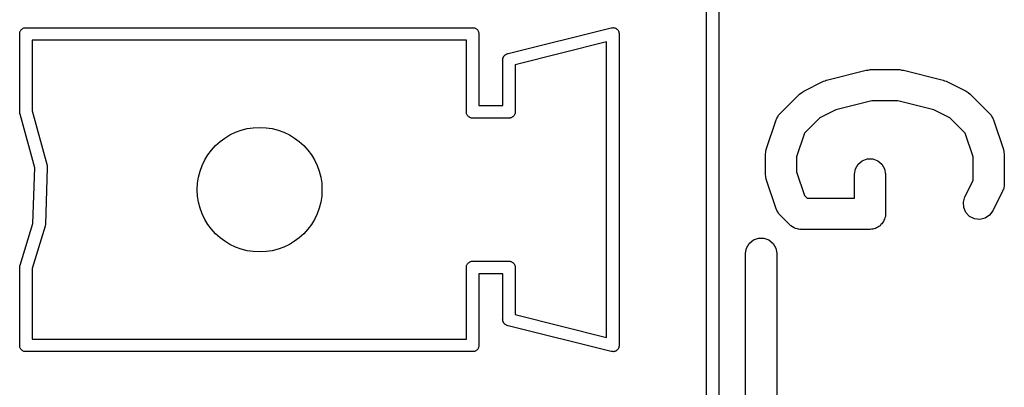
# Model space of a CAD drawing. Extents: x 81 to 161, y -172 to -32.
# Tile 25 of 94: x 89.26 to 98.74, y -125.56 to -122.02. Entities that reach past the tile are written whole.
import ezdxf

# ---------------------------------------------------------------- set-up
doc = ezdxf.new("R2010")
doc.units = 0
doc.header["$MEASUREMENT"] = 0
doc.layers.add('BLACK', color=7, linetype='CONTINUOUS')

msp = doc.modelspace()

# ---------------------------------------------------------------- linework, layer by layer
at = {"layer": 'BLACK', "linetype": 'CONTINUOUS'}
for p, q in [((95.987, -110.592), (95.987, -140.222)), ((95.867, -140.157), (95.867, -110.657)), ((89.257, -122.146), (89.2588, -122.141)), ((89.257, -122.152), (89.257, -122.146)), ((89.257, -122.912), (89.257, -122.152)), ((89.2588, -122.141), (89.2597, -122.136)), ((89.2597, -122.136), (89.2624, -122.132)), ((89.2624, -122.132), (89.2642, -122.127)), ((89.2642, -122.127), (89.2677, -122.122)), ((89.2677, -122.122), (89.2703, -122.118)), ((89.2703, -122.118), (89.2744, -122.114)), ((89.2744, -122.114), (89.2778, -122.11)), ((89.2778, -122.11), (89.2825, -122.108)), ((89.2825, -122.108), (89.2865, -122.104)), ((89.2865, -122.104), (89.2915, -122.102)), ((89.2915, -122.102), (89.2962, -122.1)), ((89.2962, -122.1), (89.3014, -122.099)), ((89.3014, -122.099), (89.3064, -122.097)), ((89.3064, -122.097), (89.3117, -122.097)), ((89.3117, -122.097), (89.3118, -122.097)), ((89.3118, -122.097), (93.6222, -122.097)), ((93.6222, -122.097), (93.6223, -122.097)), ((93.6223, -122.097), (93.6276, -122.097)), ((93.6276, -122.097), (93.6326, -122.099)), ((93.6326, -122.099), (93.6378, -122.1)), ((93.6378, -122.1), (93.6425, -122.102)), ((93.6425, -122.102), (93.6475, -122.104)), ((93.6475, -122.104), (93.6515, -122.108)), ((93.6515, -122.108), (93.6562, -122.11)), ((93.6562, -122.11), (93.6596, -122.114)), ((93.6596, -122.114), (93.6637, -122.118)), ((93.6637, -122.118), (93.6663, -122.122)), ((93.6663, -122.122), (93.6698, -122.127)), ((93.6698, -122.127), (93.6716, -122.132)), ((93.6716, -122.132), (93.6743, -122.136)), ((93.6743, -122.136), (93.6752, -122.141)), ((93.6752, -122.141), (93.677, -122.146)), ((93.677, -122.146), (93.677, -122.152)), ((93.677, -122.152), (93.677, -122.152)), ((93.677, -122.152), (93.677, -122.847)), ((93.9596, -122.347), (94.9494, -122.1)), ((94.9494, -122.1), (94.9564, -122.097)), ((94.9564, -122.097), (94.9649, -122.097)), ((94.9649, -122.097), (94.9733, -122.096)), ((94.9733, -122.096), (94.9754, -122.097)), ((94.9754, -122.097), (94.9776, -122.097)), ((94.9776, -122.097), (94.9855, -122.1)), ((94.9855, -122.1), (94.9937, -122.102)), ((94.9937, -122.102), (94.9954, -122.103)), ((94.9954, -122.103), (94.9975, -122.104)), ((94.9975, -122.104), (95.004, -122.11)), ((95.004, -122.11), (95.0108, -122.115)), ((95.0108, -122.115), (95.012, -122.116)), ((95.012, -122.116), (95.0137, -122.118)), ((95.0137, -122.118), (95.0179, -122.125)), ((95.0179, -122.125), (95.0226, -122.132)), ((95.0226, -122.132), (95.0232, -122.134)), ((95.0232, -122.134), (95.0243, -122.136)), ((95.0243, -122.136), (95.0257, -122.145)), ((95.0257, -122.145), (95.0278, -122.153)), ((95.0278, -122.153), (95.027, -122.16)), ((95.027, -122.16), (95.027, -125.154)), ((89.377, -122.217), (89.377, -122.899)), ((93.557, -122.217), (89.377, -122.217)), ((93.557, -122.896), (93.557, -122.217)), ((94.907, -122.234), (94.027, -122.454)), ((94.907, -125.08), (94.907, -122.234)), ((93.9203, -122.368), (93.9268, -122.362)), ((93.9268, -122.362), (93.9329, -122.357)), ((93.9329, -122.357), (93.9349, -122.356)), ((93.9349, -122.356), (93.9365, -122.354)), ((93.9365, -122.354), (93.9445, -122.351)), ((93.9445, -122.351), (93.9474, -122.35)), ((93.9474, -122.35), (93.9494, -122.35)), ((93.9494, -122.35), (93.9564, -122.347)), ((93.9564, -122.347), (93.9596, -122.347)), ((93.9062, -122.411), (93.907, -122.404)), ((93.907, -122.414), (93.9062, -122.411)), ((93.907, -122.402), (93.9075, -122.399)), ((93.907, -122.404), (93.907, -122.402)), ((93.907, -122.847), (93.907, -122.414)), ((93.9075, -122.399), (93.9084, -122.39)), ((93.9084, -122.39), (93.9094, -122.388)), ((93.9094, -122.388), (93.9098, -122.386)), ((93.9098, -122.386), (93.914, -122.379)), ((93.914, -122.379), (93.9177, -122.371)), ((93.9177, -122.371), (93.9192, -122.37)), ((93.9192, -122.37), (93.9203, -122.368)), ((94.027, -122.454), (94.027, -122.912)), ((97.025, -122.601), (97.406, -122.506)), ((97.406, -122.506), (97.4243, -122.505)), ((97.4243, -122.505), (97.4424, -122.501)), ((97.4424, -122.501), (97.7281, -122.501)), ((97.7281, -122.501), (97.7462, -122.505)), ((97.7462, -122.505), (97.7645, -122.506)), ((97.7645, -122.506), (98.1454, -122.601)), ((96.8039, -122.708), (96.9943, -122.613)), ((96.9943, -122.613), (97.0101, -122.608)), ((97.0101, -122.608), (97.025, -122.601)), ((98.1454, -122.601), (98.1604, -122.608)), ((98.1604, -122.608), (98.1761, -122.613)), ((98.1761, -122.613), (98.3666, -122.708)), ((96.5744, -122.926), (96.7649, -122.736)), ((96.7649, -122.736), (96.7846, -122.722)), ((96.7846, -122.722), (96.8039, -122.708)), ((98.3666, -122.708), (98.3859, -122.722)), ((98.3859, -122.722), (98.4056, -122.736)), ((98.4056, -122.736), (98.5961, -122.926)), ((97.4608, -122.801), (97.1138, -122.888)), ((97.7096, -122.801), (97.4608, -122.801)), ((98.0567, -122.888), (97.7096, -122.801)), ((89.2597, -122.928), (89.257, -122.912)), ((89.2612, -122.93), (89.2597, -122.928)), ((89.4021, -123.447), (89.2612, -122.93)), ((89.377, -122.899), (89.5203, -123.424)), ((93.557, -122.918), (93.557, -122.896)), ((93.5588, -122.923), (93.557, -122.918)), ((93.5597, -122.928), (93.5588, -122.923)), ((93.5624, -122.932), (93.5597, -122.928)), ((93.5642, -122.937), (93.5624, -122.932)), ((93.677, -122.847), (93.907, -122.847)), ((94.0216, -122.932), (94.0198, -122.937)), ((94.0243, -122.928), (94.0216, -122.932)), ((94.0252, -122.923), (94.0243, -122.928)), ((94.027, -122.918), (94.0252, -122.923)), ((94.027, -122.912), (94.027, -122.912)), ((94.027, -122.912), (94.027, -122.918)), ((96.5694, -122.933), (96.5744, -122.926)), ((97.1138, -122.888), (96.9598, -122.965)), ((98.2107, -122.965), (98.0567, -122.888)), ((98.5961, -122.926), (98.601, -122.933)), ((93.5677, -122.942), (93.5642, -122.937)), ((93.5703, -122.946), (93.5677, -122.942)), ((93.5744, -122.95), (93.5703, -122.946)), ((93.5778, -122.954), (93.5744, -122.95)), ((93.5825, -122.956), (93.5778, -122.954)), ((93.5865, -122.96), (93.5825, -122.956)), ((93.5915, -122.962), (93.5865, -122.96)), ((93.5962, -122.964), (93.5915, -122.962)), ((93.6014, -122.965), (93.5962, -122.964)), ((93.6064, -122.967), (93.6014, -122.965)), ((93.6117, -122.967), (93.6064, -122.967)), ((93.6118, -122.967), (93.6117, -122.967)), ((93.9722, -122.967), (93.6118, -122.967)), ((93.9723, -122.967), (93.9722, -122.967)), ((93.9776, -122.967), (93.9723, -122.967)), ((93.9826, -122.965), (93.9776, -122.967)), ((93.9878, -122.964), (93.9826, -122.965)), ((93.9925, -122.962), (93.9878, -122.964)), ((93.9975, -122.96), (93.9925, -122.962)), ((94.0015, -122.956), (93.9975, -122.96)), ((94.0062, -122.954), (94.0015, -122.956)), ((94.0096, -122.95), (94.0062, -122.954)), ((94.0137, -122.946), (94.0096, -122.95)), ((94.0163, -122.942), (94.0137, -122.946)), ((94.0198, -122.937), (94.0163, -122.942)), ((96.4429, -123.271), (96.5382, -122.985)), ((96.5382, -122.985), (96.5423, -122.977)), ((96.5423, -122.977), (96.5445, -122.969)), ((96.5445, -122.969), (96.5546, -122.955)), ((96.5546, -122.955), (96.563, -122.939)), ((96.563, -122.939), (96.5694, -122.933)), ((96.9598, -122.965), (96.8116, -123.113)), ((98.3589, -123.113), (98.2107, -122.965)), ((98.601, -122.933), (98.6075, -122.939)), ((98.6075, -122.939), (98.6159, -122.955)), ((98.6159, -122.955), (98.6259, -122.969)), ((98.6259, -122.969), (98.6282, -122.977)), ((98.6282, -122.977), (98.6323, -122.985)), ((98.6323, -122.985), (98.7275, -123.271)), ((96.8116, -123.113), (96.7352, -123.342)), ((98.4352, -123.342), (98.3589, -123.113)), ((96.4352, -123.318), (96.4394, -123.294)), ((96.4394, -123.294), (96.4429, -123.271)), ((98.7275, -123.271), (98.7311, -123.294)), ((98.7311, -123.294), (98.7352, -123.318)), ((96.4352, -123.509), (96.4352, -123.318)), ((96.7352, -123.342), (96.7352, -123.484)), ((97.3275, -123.412), (97.3674, -123.379)), ((97.3674, -123.379), (97.4163, -123.361)), ((97.4163, -123.361), (97.4684, -123.361)), ((97.4684, -123.361), (97.5174, -123.379)), ((97.5174, -123.379), (97.5573, -123.412)), ((98.4352, -123.568), (98.4352, -123.342)), ((98.7352, -123.318), (98.7352, -123.604)), ((89.3849, -123.982), (89.4021, -123.447)), ((89.5223, -123.442), (89.5046, -123.994)), ((89.5203, -123.424), (89.522, -123.433)), ((89.522, -123.433), (89.5219, -123.438)), ((89.5219, -123.438), (89.5223, -123.442)), ((96.7352, -123.484), (96.8116, -123.713)), ((97.2924, -123.509), (97.3014, -123.457)), ((97.3014, -123.457), (97.3275, -123.412)), ((97.5573, -123.412), (97.5833, -123.457)), ((97.5833, -123.457), (97.5924, -123.509)), ((96.4394, -123.532), (96.4352, -123.509)), ((96.4429, -123.556), (96.4394, -123.532)), ((96.5382, -123.842), (96.4429, -123.556)), ((97.2924, -123.74), (97.2924, -123.509)), ((97.5924, -123.509), (97.5924, -123.89)), ((98.3558, -123.727), (98.4352, -123.568)), ((98.7194, -123.671), (98.6242, -123.861)), ((98.7219, -123.663), (98.7194, -123.671)), ((98.7262, -123.655), (98.7219, -123.663)), ((98.7292, -123.638), (98.7262, -123.655)), ((98.7343, -123.621), (98.7292, -123.638)), ((98.7352, -123.604), (98.7337, -123.612)), ((98.7337, -123.612), (98.7343, -123.621)), ((96.8116, -123.713), (96.8378, -123.74)), ((96.8378, -123.74), (97.2924, -123.74)), ((98.341, -123.777), (98.3558, -123.727)), ((98.3441, -123.829), (98.341, -123.777)), ((96.5423, -123.849), (96.5382, -123.842)), ((96.5445, -123.858), (96.5423, -123.849)), ((96.5546, -123.872), (96.5445, -123.858)), ((96.563, -123.888), (96.5546, -123.872)), ((98.3648, -123.877), (98.3441, -123.829)), ((98.4006, -123.915), (98.3648, -123.877)), ((98.6242, -123.861), (98.5931, -123.903)), ((96.5694, -123.893), (96.563, -123.888)), ((96.5744, -123.9), (96.5694, -123.893)), ((96.6696, -123.996), (96.5744, -123.9)), ((97.5723, -123.965), (97.5638, -123.975)), ((97.5768, -123.952), (97.5723, -123.965)), ((97.5833, -123.941), (97.5768, -123.952)), ((97.5856, -123.928), (97.5833, -123.941)), ((97.5901, -123.916), (97.5856, -123.928)), ((97.5924, -123.89), (97.5901, -123.902)), ((97.5901, -123.902), (97.5901, -123.916)), ((98.4472, -123.938), (98.4006, -123.915)), ((98.499, -123.944), (98.4472, -123.938)), ((98.5497, -123.932), (98.499, -123.944)), ((98.5931, -123.903), (98.5497, -123.932)), ((89.2617, -124.383), (89.3849, -123.982)), ((89.5019, -124.01), (89.377, -124.416)), ((89.5024, -124.007), (89.5019, -124.01)), ((89.5035, -124.004), (89.5024, -124.007)), ((89.5046, -123.994), (89.5035, -124.004)), ((96.6751, -123.999), (96.6696, -123.996)), ((96.6793, -124.004), (96.6751, -123.999)), ((96.6963, -124.014), (96.6793, -124.004)), ((96.7123, -124.025), (96.6963, -124.014)), ((96.7187, -124.027), (96.7123, -124.025)), ((96.7244, -124.03), (96.7187, -124.027)), ((96.7437, -124.034), (96.7244, -124.03)), ((96.7626, -124.039), (96.7437, -124.034)), ((96.7692, -124.038), (96.7626, -124.039)), ((96.7757, -124.04), (96.7692, -124.038)), ((97.4424, -124.04), (96.7757, -124.04)), ((97.4553, -124.037), (97.4424, -124.04)), ((97.4684, -124.037), (97.4553, -124.037)), ((97.4808, -124.033), (97.4684, -124.037)), ((97.4937, -124.03), (97.4808, -124.033)), ((97.505, -124.024), (97.4937, -124.03)), ((97.5174, -124.019), (97.505, -124.024)), ((97.5274, -124.011), (97.5174, -124.019)), ((97.5388, -124.004), (97.5274, -124.011)), ((97.5472, -123.994), (97.5388, -124.004)), ((97.5573, -123.986), (97.5472, -123.994)), ((97.5638, -123.975), (97.5573, -123.986)), ((96.2799, -124.174), (96.3198, -124.141)), ((96.3198, -124.141), (96.3687, -124.123)), ((96.3687, -124.123), (96.4208, -124.123)), ((96.4208, -124.123), (96.4698, -124.141)), ((96.4698, -124.141), (96.5097, -124.174)), ((96.2448, -124.27), (96.2538, -124.219)), ((96.2538, -124.219), (96.2799, -124.174)), ((96.5097, -124.174), (96.5357, -124.219)), ((96.5357, -124.219), (96.5448, -124.27)), ((93.5865, -124.354), (93.5915, -124.352)), ((93.5915, -124.352), (93.5962, -124.35)), ((93.5962, -124.35), (93.6014, -124.349)), ((93.6014, -124.349), (93.6064, -124.347)), ((93.6064, -124.347), (93.6117, -124.347)), ((93.6117, -124.347), (93.6118, -124.347)), ((93.6118, -124.347), (93.9722, -124.347)), ((93.9722, -124.347), (93.9723, -124.347)), ((93.9723, -124.347), (93.9776, -124.347)), ((93.9776, -124.347), (93.9826, -124.349)), ((93.9826, -124.349), (93.9878, -124.35)), ((93.9878, -124.35), (93.9925, -124.352)), ((93.9925, -124.352), (93.9975, -124.354)), ((96.2448, -125.794), (96.2448, -124.27)), ((96.5448, -124.27), (96.5448, -125.794)), ((89.257, -124.402), (89.2597, -124.386)), ((89.257, -125.162), (89.257, -124.402)), ((89.2597, -124.386), (89.2617, -124.383)), ((89.377, -124.416), (89.377, -125.097)), ((93.557, -124.396), (93.5588, -124.391)), ((93.557, -124.402), (93.557, -124.396)), ((93.557, -125.097), (93.557, -124.402)), ((93.557, -124.402), (93.557, -124.402)), ((93.5588, -124.391), (93.5597, -124.386)), ((93.5597, -124.386), (93.5624, -124.382)), ((93.5624, -124.382), (93.5642, -124.377)), ((93.5642, -124.377), (93.5677, -124.372)), ((93.5677, -124.372), (93.5703, -124.368)), ((93.5703, -124.368), (93.5744, -124.364)), ((93.5744, -124.364), (93.5778, -124.36)), ((93.5778, -124.36), (93.5825, -124.358)), ((93.5825, -124.358), (93.5865, -124.354)), ((93.9975, -124.354), (94.0015, -124.358)), ((94.0015, -124.358), (94.0062, -124.36)), ((94.0062, -124.36), (94.0096, -124.364)), ((94.0096, -124.364), (94.0137, -124.368)), ((94.0137, -124.368), (94.0163, -124.372)), ((94.0163, -124.372), (94.0198, -124.377)), ((94.0198, -124.377), (94.0216, -124.382)), ((94.0216, -124.382), (94.0243, -124.386)), ((94.0243, -124.386), (94.0252, -124.391)), ((94.0252, -124.391), (94.027, -124.396)), ((94.027, -124.396), (94.027, -124.402)), ((94.027, -124.402), (94.027, -124.402)), ((94.027, -124.402), (94.027, -124.86)), ((93.907, -124.467), (93.677, -124.467)), ((93.677, -124.467), (93.677, -125.162)), ((93.907, -124.9), (93.907, -124.467)), ((93.9062, -124.903), (93.907, -124.9)), ((93.907, -124.91), (93.9062, -124.903)), ((93.907, -124.912), (93.907, -124.91)), ((93.9075, -124.915), (93.907, -124.912)), ((93.9084, -124.924), (93.9075, -124.915)), ((94.027, -124.86), (94.907, -125.08)), ((93.9094, -124.926), (93.9084, -124.924)), ((93.9097, -124.928), (93.9094, -124.926)), ((93.914, -124.935), (93.9097, -124.928)), ((93.9177, -124.943), (93.914, -124.935)), ((93.9192, -124.944), (93.9177, -124.943)), ((93.9203, -124.946), (93.9192, -124.944)), ((93.9268, -124.952), (93.9203, -124.946)), ((93.9329, -124.957), (93.9268, -124.952)), ((93.9349, -124.958), (93.9329, -124.957)), ((93.9365, -124.96), (93.9349, -124.958)), ((93.9445, -124.963), (93.9365, -124.96)), ((93.9474, -124.964), (93.9445, -124.963)), ((93.9494, -124.964), (93.9474, -124.964)), ((93.9564, -124.967), (93.9494, -124.964)), ((93.9596, -124.967), (93.9564, -124.967)), ((94.9494, -125.214), (93.9596, -124.967)), ((89.377, -125.097), (93.557, -125.097)), ((89.257, -125.168), (89.257, -125.162)), ((89.257, -125.162), (89.257, -125.162)), ((89.2588, -125.173), (89.257, -125.168)), ((89.2597, -125.178), (89.2588, -125.173)), ((89.2624, -125.182), (89.2597, -125.178)), ((89.2642, -125.187), (89.2624, -125.182)), ((89.2677, -125.192), (89.2642, -125.187)), ((89.2703, -125.196), (89.2677, -125.192)), ((89.2744, -125.2), (89.2703, -125.196)), ((89.2778, -125.204), (89.2744, -125.2)), ((89.2825, -125.206), (89.2778, -125.204)), ((89.2865, -125.21), (89.2825, -125.206)), ((93.6515, -125.206), (93.6475, -125.21)), ((93.6562, -125.204), (93.6515, -125.206)), ((93.6596, -125.2), (93.6562, -125.204)), ((93.6637, -125.196), (93.6596, -125.2)), ((93.6663, -125.192), (93.6637, -125.196)), ((93.6698, -125.187), (93.6663, -125.192)), ((93.6716, -125.182), (93.6698, -125.187)), ((93.6743, -125.178), (93.6716, -125.182)), ((93.6752, -125.173), (93.6743, -125.178)), ((93.677, -125.168), (93.6752, -125.173)), ((93.677, -125.162), (93.677, -125.162)), ((93.677, -125.162), (93.677, -125.168)), ((95.004, -125.204), (94.9975, -125.21)), ((95.0108, -125.199), (95.004, -125.204)), ((95.012, -125.198), (95.0108, -125.199)), ((95.0137, -125.196), (95.012, -125.198)), ((95.0179, -125.189), (95.0137, -125.196)), ((95.0226, -125.182), (95.0179, -125.189)), ((95.0232, -125.18), (95.0226, -125.182)), ((95.0243, -125.178), (95.0232, -125.18)), ((95.0257, -125.169), (95.0243, -125.178)), ((95.0278, -125.161), (95.0257, -125.169)), ((95.027, -125.154), (95.0278, -125.161)), ((89.2915, -125.212), (89.2865, -125.21)), ((89.2962, -125.214), (89.2915, -125.212)), ((89.3014, -125.215), (89.2962, -125.214)), ((89.3064, -125.217), (89.3014, -125.215)), ((89.3117, -125.217), (89.3064, -125.217)), ((89.3118, -125.217), (89.3117, -125.217)), ((93.6222, -125.217), (89.3118, -125.217)), ((93.6223, -125.217), (93.6222, -125.217)), ((93.6276, -125.217), (93.6223, -125.217)), ((93.6326, -125.215), (93.6276, -125.217)), ((93.6378, -125.214), (93.6326, -125.215)), ((93.6425, -125.212), (93.6378, -125.214)), ((93.6475, -125.21), (93.6425, -125.212)), ((94.9564, -125.217), (94.9494, -125.214)), ((94.9649, -125.217), (94.9564, -125.217)), ((94.9733, -125.218), (94.9649, -125.217)), ((94.9754, -125.217), (94.9733, -125.218)), ((94.9776, -125.217), (94.9754, -125.217)), ((94.9855, -125.214), (94.9776, -125.217)), ((94.9937, -125.212), (94.9855, -125.214)), ((94.9954, -125.211), (94.9937, -125.212)), ((94.9975, -125.21), (94.9954, -125.211))]:
    msp.add_line(p, q, dxfattribs=at)
at = {"layer": 'BLACK'}
msp.add_circle((91.567, -123.657), 0.6, dxfattribs=at)
msp.add_circle((91.567, -123.657), 0.6, dxfattribs=at)

doc.saveas('drawing.dxf')
